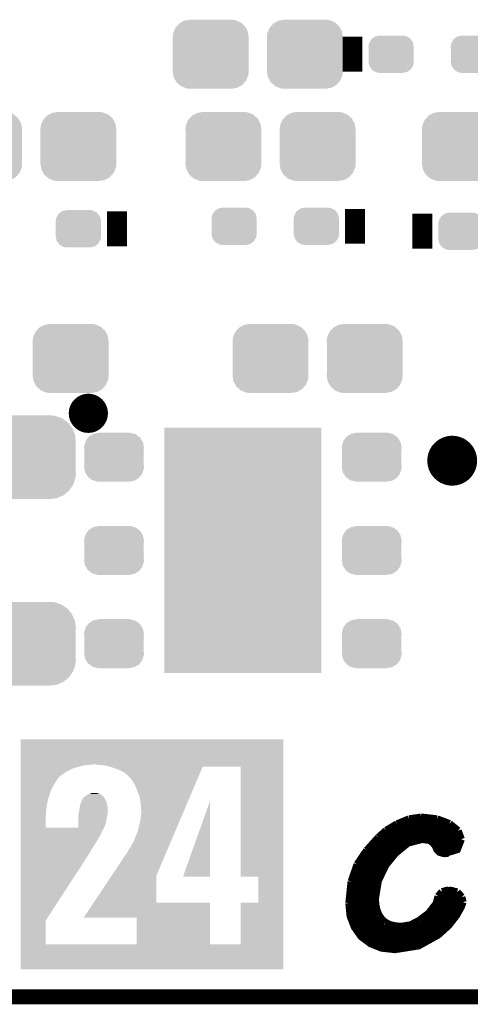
# Model space of a CAD drawing. Extents: x -1.3 to 24.2, y -3.9 to 53.4.
# Tile 10 of 45: x 10.5 to 15.1, y -3.9 to 6.1. Entities that reach past the tile are written whole.
import ezdxf

# ---------------------------------------------------------------- set-up
doc = ezdxf.new("R2010")
doc.units = 0
doc.layers.get('0').update_dxf_attribs({"linetype": 'CONTINUOUS'})
for name, color, linetype in [('LTE_IOT_24_CLICK_V101_GKO', 9, 'CONTINUOUS'), ('LTE_IOT_24_CLICK_V101_GTO', 11, 'CONTINUOUS'), ('LTE_IOT_24_CLICK_V101_GTS', 8, 'CONTINUOUS')]:
    doc.layers.add(name, color=color, linetype=linetype)

# ---------------------------------------------------------------- blocks, each defined once
blk = doc.blocks.new('RECTANGLE_160')
blk.add_solid([(0.8001, 1.24968), (0.8001, -1.24968), (-0.8001, 1.24968), (-0.8001, -1.24968)])
blk = doc.blocks.new('CUSTOM_105')
for points in [[(-0.34504, 0.286174), (-0.320744, 0.31339), (0.348152, 0.286174), (0.317222, 0.31339)], [(-0.320744, 0.31339), (-0.298526, 0.325596), (0.317222, 0.31339), (0.30335, 0.325596)], [(-0.298526, 0.325596), (-0.268438, 0.342124), (0.30335, 0.325596), (0.2622, 0.342124)], [(-0.268438, 0.342124), (-0.233628, 0.347838), (0.2622, 0.342124), (0.247972, 0.347838)], [(-0.233628, 0.347838), (-0.20955, 0.35179), (0.247972, 0.347838), (0.20955, 0.35179)], [(-0.38735, 0.17526), (-0.383124, 0.213652), (0.38735, 0.17526), (0.380766, 0.213652)], [(-0.383124, 0.213652), (-0.37475, 0.234078), (0.380766, 0.213652), (0.377262, 0.234078)], [(-0.37475, 0.234078), (-0.360486, 0.26887), (0.377262, 0.234078), (0.357822, 0.26887)], [(-0.360486, 0.26887), (-0.34504, 0.286174), (0.357822, 0.26887), (0.348152, 0.286174)], [(-0.38608, 0.154124), (-0.38735, 0.17526), (0.38608, 0.154124), (0.38735, 0.17526)], [(-0.38608, -0.154124), (-0.38608, 0.154124), (0.38608, -0.154124), (0.38608, 0.154124)], [(-0.38735, -0.17526), (-0.38608, -0.154124), (0.38735, -0.17526), (0.38608, -0.154124)], [(-0.380764, -0.213652), (-0.38735, -0.17526), (0.383124, -0.213652), (0.38735, -0.17526)], [(-0.377262, -0.234078), (-0.380764, -0.213652), (0.374748, -0.234078), (0.383124, -0.213652)], [(-0.35782, -0.26887), (-0.377262, -0.234078), (0.360486, -0.26887), (0.374748, -0.234078)], [(-0.348152, -0.286174), (-0.35782, -0.26887), (0.345038, -0.286174), (0.360486, -0.26887)], [(-0.31722, -0.31339), (-0.348152, -0.286174), (0.320744, -0.31339), (0.345038, -0.286174)], [(-0.30335, -0.325596), (-0.31722, -0.31339), (0.298524, -0.325596), (0.320744, -0.31339)], [(-0.262198, -0.342124), (-0.30335, -0.325596), (0.268438, -0.342124), (0.298524, -0.325596)], [(-0.247972, -0.347838), (-0.262198, -0.342124), (0.233626, -0.347838), (0.268438, -0.342124)], [(-0.20955, -0.35179), (-0.247972, -0.347838), (0.20955, -0.35179), (0.233626, -0.347838)]]:
    blk.add_solid(points)
blk = doc.blocks.new('CUSTOM_177')
for points in [[(-0.23114, 0.0762), (-0.22553, 0.11157), (0.23114, 0.0762), (0.223556, 0.11157)], [(-0.22553, 0.11157), (-0.218862, 0.12306), (0.223556, 0.11157), (0.221092, 0.12306)], [(-0.218862, 0.12306), (-0.201474, 0.153022), (0.221092, 0.12306), (0.19908, 0.153022)], [(-0.201474, 0.153022), (-0.189408, 0.161684), (0.19908, 0.153022), (0.192716, 0.161684)], [(-0.189408, 0.161684), (-0.162538, 0.18097), (0.192716, 0.161684), (0.158618, 0.18097)], [(-0.162538, 0.18097), (-0.141308, 0.185278), (0.158618, 0.18097), (0.151, 0.185278)], [(-0.141308, 0.185278), (-0.11557, 0.1905), (0.151, 0.185278), (0.11557, 0.1905)], [(-0.22987, 0.05921), (-0.23114, 0.0762), (0.22987, 0.05921), (0.23114, 0.0762)], [(-0.22987, -0.05921), (-0.22987, 0.05921), (0.22987, -0.05921), (0.22987, 0.05921)], [(-0.23114, -0.0762), (-0.22987, -0.05921), (0.23114, -0.0762), (0.22987, -0.05921)], [(-0.223554, -0.11157), (-0.23114, -0.0762), (0.22553, -0.11157), (0.23114, -0.0762)], [(-0.221092, -0.12306), (-0.223554, -0.11157), (0.21886, -0.12306), (0.22553, -0.11157)], [(-0.199078, -0.153022), (-0.221092, -0.12306), (0.201474, -0.153022), (0.21886, -0.12306)], [(-0.192716, -0.161684), (-0.199078, -0.153022), (0.189406, -0.161684), (0.201474, -0.153022)], [(-0.158616, -0.18097), (-0.192716, -0.161684), (0.162538, -0.18097), (0.189406, -0.161684)], [(-0.151, -0.185278), (-0.158616, -0.18097), (0.141306, -0.185278), (0.162538, -0.18097)], [(-0.11557, -0.1905), (-0.151, -0.185278), (0.11557, -0.1905), (0.141306, -0.185278)]]:
    blk.add_solid(points)
blk = doc.blocks.new('CUSTOM_178')
for points in [[(-0.475056, 0.399202), (-0.434384, 0.416954), (0.48061, 0.399202), (0.427352, 0.416954)], [(-0.434384, 0.416954), (-0.39463, 0.422314), (0.427352, 0.416954), (0.41127, 0.422314)], [(-0.39463, 0.422314), (-0.36195, 0.42672), (0.41127, 0.422314), (0.36195, 0.42672)], [(-0.599296, 0.281086), (-0.585008, 0.30179), (0.596864, 0.281086), (0.587708, 0.30179)], [(-0.585008, 0.30179), (-0.55778, 0.34124), (0.587708, 0.30179), (0.554888, 0.34124)], [(-0.55778, 0.34124), (-0.537468, 0.357976), (0.554888, 0.34124), (0.540962, 0.357976)], [(-0.537468, 0.357976), (-0.50137, 0.387716), (0.540962, 0.357976), (0.497426, 0.387716)], [(-0.50137, 0.387716), (-0.475056, 0.399202), (0.497426, 0.387716), (0.48061, 0.399202)], [(-0.62738, 0.16256), (-0.622738, 0.21186), (0.62738, 0.16256), (0.620494, 0.21186)], [(-0.622738, 0.21186), (-0.614922, 0.234946), (0.620494, 0.21186), (0.617268, 0.234946)], [(-0.614922, 0.234946), (-0.599296, 0.281086), (0.617268, 0.234946), (0.596864, 0.281086)], [(-0.62611, 0.136688), (-0.62738, 0.16256), (0.62611, 0.136688), (0.62738, 0.16256)], [(-0.62611, -0.136688), (-0.62611, 0.136688), (0.62611, -0.136688), (0.62611, 0.136688)], [(-0.62738, -0.16256), (-0.62611, -0.136688), (0.62738, -0.16256), (0.62611, -0.136688)], [(-0.620492, -0.21186), (-0.62738, -0.16256), (0.622738, -0.21186), (0.62738, -0.16256)], [(-0.617268, -0.234946), (-0.620492, -0.21186), (0.61492, -0.234946), (0.622738, -0.21186)], [(-0.596862, -0.281086), (-0.617268, -0.234946), (0.599296, -0.281086), (0.61492, -0.234946)], [(-0.587708, -0.30179), (-0.596862, -0.281086), (0.585006, -0.30179), (0.599296, -0.281086)], [(-0.554886, -0.34124), (-0.587708, -0.30179), (0.55778, -0.34124), (0.585006, -0.30179)], [(-0.540962, -0.357976), (-0.554886, -0.34124), (0.537466, -0.357976), (0.55778, -0.34124)], [(-0.497424, -0.387716), (-0.540962, -0.357976), (0.50137, -0.387716), (0.537466, -0.357976)], [(-0.48061, -0.399202), (-0.497424, -0.387716), (0.475054, -0.399202), (0.50137, -0.387716)], [(-0.42735, -0.416954), (-0.48061, -0.399202), (0.434384, -0.416954), (0.475054, -0.399202)], [(-0.41127, -0.422314), (-0.42735, -0.416954), (0.394628, -0.422314), (0.434384, -0.416954)], [(-0.36195, -0.42672), (-0.41127, -0.422314), (0.36195, -0.42672), (0.394628, -0.422314)]]:
    blk.add_solid(points)
blk = doc.blocks.new('CUSTOM_179')
for points in [[(-0.263218, 0.199814), (-0.254768, 0.210758), (0.26581, 0.199814), (0.251368, 0.210758)], [(-0.254768, 0.210758), (-0.218054, 0.233), (0.251368, 0.210758), (0.222016, 0.233)], [(-0.218054, 0.233), (-0.20777, 0.23923), (0.222016, 0.233), (0.200324, 0.23923)], [(-0.20777, 0.23923), (-0.157486, 0.248168), (0.200324, 0.23923), (0.169202, 0.248168)], [(-0.157486, 0.248168), (-0.15367, 0.248846), (0.169202, 0.248168), (0.15367, 0.248846)], [(-0.15367, 0.248846), (-0.15367, 0.25019), (0.15367, 0.248846), (0.15367, 0.25019)], [(-0.3048, 0.09906), (-0.303986, 0.114586), (0.3048, 0.09906), (0.301898, 0.114586)], [(-0.303986, 0.114586), (-0.29256, 0.153072), (0.301898, 0.114586), (0.2947, 0.153072)], [(-0.29256, 0.153072), (-0.288346, 0.167262), (0.2947, 0.153072), (0.28593, 0.167262)], [(-0.288346, 0.167262), (-0.263218, 0.199814), (0.28593, 0.167262), (0.26581, 0.199814)], [(-0.30353, 0.079592), (-0.3048, 0.09906), (0.30353, 0.079592), (0.3048, 0.09906)], [(-0.30353, -0.079592), (-0.30353, 0.079592), (0.30353, -0.079592), (0.30353, 0.079592)], [(-0.3048, -0.09906), (-0.30353, -0.079592), (0.3048, -0.09906), (0.30353, -0.079592)], [(-0.301896, -0.114586), (-0.3048, -0.09906), (0.303986, -0.114586), (0.3048, -0.09906)], [(-0.2947, -0.153072), (-0.301896, -0.114586), (0.292558, -0.153072), (0.303986, -0.114586)], [(-0.285928, -0.167262), (-0.2947, -0.153072), (0.288346, -0.167262), (0.292558, -0.153072)], [(-0.26581, -0.199814), (-0.285928, -0.167262), (0.263216, -0.199814), (0.288346, -0.167262)], [(-0.251366, -0.210758), (-0.26581, -0.199814), (0.254768, -0.210758), (0.263216, -0.199814)], [(-0.222016, -0.233), (-0.251366, -0.210758), (0.218052, -0.233), (0.254768, -0.210758)], [(-0.200322, -0.23923), (-0.222016, -0.233), (0.20777, -0.23923), (0.218052, -0.233)], [(-0.169202, -0.248168), (-0.200322, -0.23923), (0.157484, -0.248168), (0.20777, -0.23923)], [(-0.15367, -0.248846), (-0.169202, -0.248168), (0.15367, -0.248846), (0.157484, -0.248168)], [(-0.15367, -0.25019), (-0.15367, -0.248846), (0.15367, -0.25019), (0.15367, -0.248846)]]:
    blk.add_solid(points)

msp = doc.modelspace()

# ---------------------------------------------------------------- linework, layer by layer
at = {"layer": 'LTE_IOT_24_CLICK_V101_GKO', "const_width": 0.1524}
msp.add_lwpolyline([(-1.27, -3.81), (21.59, -3.81)], dxfattribs=at)
at = {"layer": 'LTE_IOT_24_CLICK_V101_GTO'}
for points, const_width in [([(13.8684, 5.6134), (13.8684, 5.969)], 0.2032), ([(13.8938, 3.8608), (13.8938, 4.2164)], 0.2032), ([(11.4681, 3.8354), (11.4681, 4.191)], 0.2032), ([(14.5796, 3.81), (14.5796, 4.1656)], 0.2032), ([(14.32306, -2.04978), (14.44498, -1.99898)], 0.0762), ([(14.33576, -2.04216), (14.84884, -2.04216)], 0.0762), ([(14.44498, -1.99898), (14.5669, -1.9812)], 0.0762), ([(14.5669, -1.9812), (14.57198, -1.9812)], 0.0762), ([(14.57198, -1.9812), (14.72946, -1.99898)], 0.0762), ([(14.72946, -1.99898), (14.85646, -2.04724)], 0.0762), ([(14.13256, -2.18694), (14.2113, -2.11582)], 0.0762), ([(14.20876, -2.11836), (14.94282, -2.11836)], 0.0762), ([(14.2113, -2.11582), (14.32306, -2.04978)], 0.0762), ([(14.85646, -2.04724), (14.94282, -2.11836)], 0.0762), ([(14.94282, -2.11836), (14.97584, -2.20472)], 0.0762), ([(14.01318, -2.31902), (14.13256, -2.18694)], 0.0762), ([(14.09954, -2.81178), (14.13002, -2.62636), (14.20622, -2.46888), (14.30274, -2.3495), (14.43228, -2.24282), (14.57706, -2.20472), (14.65326, -2.21488), (14.69136, -2.24282), (14.71422, -2.2733), (14.72946, -2.30886), (14.7574, -2.3368), (14.80566, -2.3495), (14.9352, -2.30886), (14.97584, -2.20472)], 0.0762), ([(14.12494, -2.19456), (14.97584, -2.19456)], 0.0762), ([(13.91666, -2.46126), (14.01318, -2.31902)], 0.0762), ([(14.05382, -2.27076), (14.3891, -2.27076)], 0.0762), ([(14.71168, -2.27076), (14.9606, -2.27076)], 0.0762), ([(13.93952, -2.42316), (14.23924, -2.42316)], 0.0762), ([(13.99032, -2.34696), (14.30528, -2.34696)], 0.0762), ([(14.77772, -2.34696), (14.84884, -2.34696)], 0.0762), ([(13.8557, -2.63652), (13.91666, -2.46126)], 0.0762), ([(13.89888, -2.49936), (14.18844, -2.49936)], 0.0762), ([(13.83284, -2.85496), (13.8557, -2.63652)], 0.0762), ([(13.87094, -2.57556), (14.15034, -2.57556)], 0.0762), ([(13.83792, -2.72796), (14.10462, -2.72796)], 0.0762), ([(13.85062, -2.65176), (14.1224, -2.65176)], 0.0762), ([(14.74216, -2.78638), (14.78026, -2.74066)], 0.0762), ([(14.78026, -2.74066), (14.84884, -2.72288)], 0.0762), ([(14.80566, -2.72796), (14.8971, -2.72796)], 0.0762), ([(14.84884, -2.72288), (14.9352, -2.7432)], 0.0762), ([(14.9352, -2.7432), (14.98092, -2.794)], 0.0762), ([(13.83284, -2.80416), (14.09954, -2.80416)], 0.0762), ([(13.83284, -2.85496), (13.84554, -2.98704), (13.88872, -3.0988), (13.9573, -3.19532), (14.05128, -3.26644), (14.16558, -3.31216), (14.3002, -3.3274), (14.5415, -3.2893), (14.73962, -3.18008), (14.84884, -3.08102), (14.92758, -2.97942), (14.97584, -2.89306), (14.99362, -2.8448)], 0.0762), ([(14.09954, -2.81178), (14.10462, -2.87528)], 0.0762), ([(14.72184, -2.86004), (14.74216, -2.78638)], 0.0762), ([(14.73708, -2.80416), (14.98346, -2.80416)], 0.0762), ([(14.98092, -2.794), (14.99362, -2.8448)], 0.0762), ([(13.83284, -2.88036), (14.10462, -2.88036)], 0.0762), ([(14.10462, -2.87528), (14.11732, -2.93116)], 0.0762), ([(14.11732, -2.93116), (14.13764, -2.97942)], 0.0762), ([(14.64564, -2.9591), (14.72184, -2.86004)], 0.0762), ([(14.70914, -2.88036), (14.98092, -2.88036)], 0.0762), ([(13.84046, -2.95656), (14.12494, -2.95656)], 0.0762), ([(13.86078, -3.03276), (14.17828, -3.03276)], 0.0762), ([(14.13764, -2.97942), (14.16558, -3.02006)], 0.0762), ([(14.16558, -3.02006), (14.20368, -3.05308)], 0.0762), ([(14.46022, -3.07848), (14.54912, -3.03276)], 0.0762), ([(14.54912, -3.03276), (14.64564, -2.9591)], 0.0762), ([(14.55166, -3.03276), (14.88948, -3.03276)], 0.0762), ([(14.64818, -2.95656), (14.94282, -2.95656)], 0.0762), ([(13.8938, -3.10896), (14.82344, -3.10896)], 0.0762), ([(14.20368, -3.05308), (14.2494, -3.07594)], 0.0762), ([(14.2494, -3.07594), (14.30274, -3.08864)], 0.0762), ([(14.30274, -3.08864), (14.3637, -3.09372)], 0.0762), ([(14.3637, -3.09372), (14.46022, -3.07848)], 0.0762), ([(13.94968, -3.18516), (14.732, -3.18516)], 0.0762), ([(14.04366, -3.26136), (14.60754, -3.26136)], 0.0762)]:
    msp.add_lwpolyline(points, dxfattribs=dict(at, const_width=const_width))
for points, const_width in [([(11.07694, 2.1336, 1), (11.27506, 2.1336, 1)], 0.20066), ([(14.7574, 1.651, 1), (15.0114, 1.651, 1)], 0.254)]:
    msp.add_lwpolyline(points, format="xyb", close=True, dxfattribs=dict(at, const_width=const_width))
for points in [[(10.48768, -1.44272), (10.487682, -1.188744), (13.162276, -1.44272), (13.16228, -1.188744)], [(10.487682, -1.188744), (10.487684, -1.18872), (13.16228, -1.188744), (10.487684, -1.18872)], [(10.48768, -1.45034), (10.48768, -1.44272), (11.145522, -1.45034), (11.234418, -1.44272)], [(10.48768, -1.46812), (10.48768, -1.45034), (11.06932, -1.46812), (11.145522, -1.45034)], [(10.48768, -1.488438), (10.48768, -1.46812), (11.005822, -1.488438), (11.06932, -1.46812)], [(10.48768, -1.51638), (10.48768, -1.488438), (10.952482, -1.51638), (11.005822, -1.488438)], [(11.272522, -1.4478), (11.254738, -1.44272), (13.162276, -1.4478), (13.162276, -1.44272)], [(11.3157, -1.45034), (11.272522, -1.4478), (13.162276, -1.45034), (13.162276, -1.4478)], [(11.369042, -1.45796), (11.3157, -1.45034), (13.162276, -1.45796), (13.162276, -1.45034)], [(11.392996, -1.465582), (11.369042, -1.45796), (13.162276, -1.465582), (13.162276, -1.45796)], [(11.42492, -1.47574), (11.392996, -1.465582), (12.337552, -1.47574), (12.341876, -1.465582)], [(11.48334, -1.49606), (11.42492, -1.47574), (12.328902, -1.49606), (12.337552, -1.47574)], [(11.54176, -1.524002), (11.48334, -1.49606), (12.317008, -1.524002), (12.328902, -1.49606)], [(12.727962, -2.585718), (12.727918, -1.465582), (13.162264, -2.585718), (13.162276, -1.465582)], [(10.487678, -1.58496), (10.48768, -1.567178), (10.86866, -1.58496), (10.881362, -1.567178)], [(10.487678, -1.592578), (10.487678, -1.58496), (10.861042, -1.592578), (10.86866, -1.58496)], [(10.487678, -1.651), (10.487678, -1.592578), (10.822942, -1.651), (10.861042, -1.592578)], [(10.48768, -1.54432), (10.48768, -1.51638), (10.91438, -1.54432), (10.952482, -1.51638)], [(10.48768, -1.567178), (10.48768, -1.54432), (10.881362, -1.567178), (10.91438, -1.54432)], [(11.59002, -1.56718), (11.54176, -1.524002), (12.29863, -1.56718), (12.317008, -1.524002)], [(11.61034, -1.587502), (11.59002, -1.56718), (12.28998, -1.587502), (12.29863, -1.56718)], [(11.62812, -1.61544), (11.61034, -1.587502), (12.278088, -1.61544), (12.28998, -1.587502)], [(10.487678, -1.71704), (10.487678, -1.651), (10.78992, -1.71704), (10.822942, -1.651)], [(11.65352, -1.65862), (11.62812, -1.61544), (12.25971, -1.65862), (12.278088, -1.61544)], [(11.67384, -1.70688), (11.65352, -1.65862), (12.239168, -1.70688), (12.25971, -1.65862)], [(10.487676, -1.785622), (10.487678, -1.71704), (10.7696, -1.785622), (10.78992, -1.71704)], [(10.487676, -1.84912), (10.487676, -1.785622), (10.75436, -1.84912), (10.7696, -1.785622)], [(11.10996, -1.805944), (11.117072, -1.79578), (11.352534, -1.805944), (11.34618, -1.79578)], [(11.117072, -1.79578), (11.127738, -1.780542), (11.34618, -1.79578), (11.337476, -1.780542)], [(11.127738, -1.780542), (11.13071, -1.777994), (11.337476, -1.780542), (11.33602, -1.777994)], [(11.13071, -1.777994), (11.13367, -1.775456), (11.33602, -1.777994), (11.336012, -1.775456)], [(11.13367, -1.775456), (11.139594, -1.770378), (11.336012, -1.775456), (11.328398, -1.770378)], [(11.139594, -1.770378), (11.145518, -1.7653), (11.328398, -1.770378), (11.32332, -1.7653)], [(11.145518, -1.7653), (11.166686, -1.752598), (11.32332, -1.7653), (11.310614, -1.752598)], [(11.166686, -1.752598), (11.170916, -1.75006), (11.310614, -1.752598), (11.305032, -1.75006)], [(11.170916, -1.75006), (11.19124, -1.74244), (11.305032, -1.75006), (11.28827, -1.74244)], [(11.19124, -1.74244), (11.197172, -1.739898), (11.28827, -1.74244), (11.282678, -1.739898)], [(11.197172, -1.739898), (11.209018, -1.734822), (11.282678, -1.739898), (11.262368, -1.734822)], [(11.209018, -1.734822), (11.20903, -1.73482), (11.262368, -1.734822), (11.262358, -1.73482)], [(11.20903, -1.73482), (11.2268, -1.73228), (11.262358, -1.73482), (11.242038, -1.73228)], [(11.6967, -1.767842), (11.67384, -1.70688), (12.21322, -1.767842), (12.239168, -1.70688)], [(11.7094, -1.83896), (11.6967, -1.767842), (12.182948, -1.83896), (12.21322, -1.767842)], [(10.487676, -1.90754), (10.487676, -1.84912), (10.74674, -1.90754), (10.75436, -1.84912)], [(11.08202, -1.920238), (11.0871, -1.88468), (11.37158, -1.920238), (11.37158, -1.88468)], [(11.0871, -1.88468), (11.088022, -1.8796), (11.37158, -1.88468), (11.37158, -1.8796)], [(11.088022, -1.8796), (11.091256, -1.861822), (11.37158, -1.8796), (11.36904, -1.861822)], [(11.091256, -1.861822), (11.09218, -1.85674), (11.36904, -1.861822), (11.367912, -1.85674)], [(11.09218, -1.85674), (11.0998, -1.833878), (11.367912, -1.85674), (11.36283, -1.833878)], [(11.0998, -1.833878), (11.10488, -1.82118), (11.36283, -1.833878), (11.360008, -1.82118)], [(11.10488, -1.82118), (11.107422, -1.816096), (11.360008, -1.82118), (11.358878, -1.816096)], [(11.107422, -1.816096), (11.109958, -1.811024), (11.358878, -1.816096), (11.355708, -1.811024)], [(11.109958, -1.811024), (11.10996, -1.805944), (11.355708, -1.811024), (11.352534, -1.805944)], [(11.71448, -1.920238), (11.7094, -1.83896), (12.148354, -1.920238), (12.182948, -1.83896)], [(12.14121, -2.585692), (12.41552, -1.816228), (12.415498, -2.585692), (12.41552, -1.816228)], [(10.487674, -1.97104), (10.487676, -1.953258), (10.74166, -1.97104), (10.7442, -1.953258)], [(10.487674, -2.085318), (10.487674, -1.97104), (10.741662, -2.085318), (10.74166, -1.97104)], [(10.487676, -1.93294), (10.487676, -1.90754), (10.7442, -1.93294), (10.74674, -1.90754)], [(10.487676, -1.953258), (10.487676, -1.93294), (10.7442, -1.953258), (10.7442, -1.93294)], [(11.074388, -2.01676), (11.074394, -1.98628), (11.35888, -2.01676), (11.36396, -1.98628)], [(11.074394, -1.98628), (11.0744, -1.958342), (11.36396, -1.98628), (11.369946, -1.958342)], [(11.0744, -1.958342), (11.075924, -1.950718), (11.369946, -1.958342), (11.37158, -1.950718)], [(11.075924, -1.950718), (11.08202, -1.920238), (11.37158, -1.950718), (11.37158, -1.920238)], [(11.70686, -2.01168), (11.7094, -1.98374), (12.109432, -2.01168), (12.121324, -1.98374)], [(11.7094, -1.98374), (11.71448, -1.958342), (12.121324, -1.98374), (12.132134, -1.958342)], [(11.71448, -1.958342), (11.71448, -1.920238), (12.132134, -1.958342), (12.148354, -1.920238)], [(10.487674, -2.085338), (10.487674, -2.085318), (11.074378, -2.085338), (10.741662, -2.085318)], [(10.487674, -2.087878), (10.487674, -2.085338), (11.336022, -2.087878), (11.33711, -2.085338)], [(10.487674, -2.098032), (10.487674, -2.087878), (11.333482, -2.098032), (11.336022, -2.087878)], [(10.487674, -2.103118), (10.487674, -2.098032), (11.328402, -2.103118), (11.333482, -2.098032)], [(10.487674, -2.1336), (10.487674, -2.103118), (11.31062, -2.1336), (11.328402, -2.103118)], [(11.074378, -2.085338), (11.07438, -2.0701), (11.33711, -2.085338), (11.34364, -2.0701)], [(11.07438, -2.0701), (11.074384, -2.04724), (11.34364, -2.0701), (11.351258, -2.04724)], [(11.074384, -2.04724), (11.074388, -2.01676), (11.351258, -2.04724), (11.35888, -2.01676)], [(11.68146, -2.113282), (11.70686, -2.01168), (12.066186, -2.113282), (12.109432, -2.01168)], [(10.487672, -2.16916), (10.487674, -2.1336), (11.29538, -2.16916), (11.31062, -2.1336)], [(10.487672, -2.20472), (10.487672, -2.16916), (11.27252, -2.20472), (11.29538, -2.16916)], [(10.487672, -2.24028), (10.487672, -2.20472), (11.252198, -2.24028), (11.27252, -2.20472)], [(11.64082, -2.222504), (11.66114, -2.16916), (12.019696, -2.222504), (12.042402, -2.16916)], [(11.66114, -2.16916), (11.6713, -2.14376), (12.042402, -2.16916), (12.053212, -2.14376)], [(11.6713, -2.14376), (11.678918, -2.128522), (12.053212, -2.14376), (12.059698, -2.128522)], [(11.678918, -2.128522), (11.68146, -2.115822), (12.059698, -2.128522), (12.065104, -2.115822)], [(11.68146, -2.115822), (11.68146, -2.113282), (12.065104, -2.115822), (12.066186, -2.113282)], [(10.487672, -2.26822), (10.487672, -2.24028), (11.23442, -2.26822), (11.252198, -2.24028)], [(10.487672, -2.293618), (10.487672, -2.26822), (11.219182, -2.293618), (11.23442, -2.26822)], [(10.487672, -2.306316), (10.487672, -2.293618), (11.209022, -2.306316), (11.219182, -2.293618)], [(10.487672, -2.31394), (10.487672, -2.306316), (11.20648, -2.31394), (11.209022, -2.306316)], [(11.577318, -2.33172), (11.590018, -2.306324), (11.973208, -2.33172), (11.984018, -2.306324)], [(11.590018, -2.306324), (11.60018, -2.29362), (11.984018, -2.306324), (11.989426, -2.29362)], [(11.60018, -2.29362), (11.6078, -2.27838), (11.989426, -2.29362), (11.995912, -2.27838)], [(11.6078, -2.27838), (11.64082, -2.222504), (11.995912, -2.27838), (12.019696, -2.222504)], [(10.487664, -3.032754), (10.487672, -2.35712), (10.741664, -3.032754), (11.181078, -2.35712)], [(10.487672, -2.35712), (10.487672, -2.31394), (11.181078, -2.35712), (11.20648, -2.31394)], [(11.50874, -2.43332), (11.53414, -2.39268), (11.929962, -2.43332), (11.947262, -2.39268)], [(11.53414, -2.39268), (11.55954, -2.359658), (11.947262, -2.39268), (11.961316, -2.359658)], [(11.55954, -2.359658), (11.577318, -2.33172), (11.961316, -2.359658), (11.973208, -2.33172)], [(11.413926, -2.575556), (11.50874, -2.43332), (11.869422, -2.575556), (11.929962, -2.43332)], [(11.231078, -2.849858), (11.413926, -2.575556), (11.869422, -2.849858), (11.869422, -2.575556)], [(12.415498, -2.58572), (12.14121, -2.585692), (12.415498, -2.58572), (12.415498, -2.585692)], [(12.908278, -2.585742), (12.727962, -2.585718), (13.162264, -2.585742), (13.162264, -2.585718)], [(12.908258, -2.849878), (12.908278, -2.585742), (13.162262, -2.849878), (13.162264, -2.585742)], [(11.127784, -3.004816), (11.231062, -2.84988), (12.415506, -3.004816), (12.415496, -2.84988)], [(11.231062, -2.84988), (11.231078, -2.849858), (12.415496, -2.84988), (11.869422, -2.849858)], [(12.727918, -3.276598), (12.727942, -2.849902), (13.162258, -3.276598), (13.162262, -2.849902)], [(12.727942, -2.849902), (12.908258, -2.849878), (13.162262, -2.849902), (13.162262, -2.849878)], [(11.668758, -3.004842), (11.127784, -3.004816), (12.415506, -3.004842), (12.415506, -3.004816)], [(11.668736, -3.276578), (11.668758, -3.004842), (12.415522, -3.276578), (12.415506, -3.004842)], [(10.487662, -3.276578), (10.487664, -3.032754), (10.741662, -3.276578), (10.741664, -3.032754)], [(10.48766, -3.530576), (10.487662, -3.2766), (13.162256, -3.530576), (13.162258, -3.2766)], [(10.487662, -3.2766), (10.487662, -3.276578), (11.668736, -3.2766), (10.741662, -3.276578)], [(11.668736, -3.276598), (11.668736, -3.276578), (12.727918, -3.276598), (12.415522, -3.276578)], [(11.668736, -3.2766), (11.668736, -3.276598), (13.162258, -3.2766), (13.162258, -3.276598)], [(13.162256, -3.5306), (10.48766, -3.530576), (13.162256, -3.5306), (13.162256, -3.530576)]]:
    msp.add_solid(points, dxfattribs=at)

# ---------------------------------------------------------------- block references
at = {"layer": 'LTE_IOT_24_CLICK_V101_GTS'}
for name, p in [('CUSTOM_105', (12.42314, 5.7912)), ('CUSTOM_105', (13.38326, 5.7912)), ('CUSTOM_177', (14.2621, 5.7912)), ('CUSTOM_177', (15.1003, 5.7912)), ('CUSTOM_105', (10.11428, 4.8514)), ('CUSTOM_105', (11.0744, 4.8514)), ('CUSTOM_105', (12.55268, 4.8514)), ('CUSTOM_105', (13.5128, 4.8514)), ('CUSTOM_105', (14.96314, 4.8514)), ('CUSTOM_177', (12.6619, 4.0386)), ('CUSTOM_177', (13.5001, 4.0386)), ('CUSTOM_177', (11.0744, 4.0132)), ('CUSTOM_177', (14.9733, 3.9878)), ('CUSTOM_105', (10.99566, 2.6924)), ('CUSTOM_105', (13.03274, 2.6924)), ('CUSTOM_105', (13.99286, 2.6924)), ('CUSTOM_178', (10.42162, 1.68656)), ('CUSTOM_179', (11.43762, 1.68656)), ('RECTANGLE_160', (12.7508, 0.7366)), ('CUSTOM_179', (14.06398, 1.68656)), ('CUSTOM_179', (11.43762, 0.7366)), ('CUSTOM_179', (14.06398, 0.7366)), ('CUSTOM_178', (10.42162, -0.21336)), ('CUSTOM_179', (11.43762, -0.21336)), ('CUSTOM_179', (14.06398, -0.21336))]:
    msp.add_blockref(name, p, dxfattribs=at)

doc.saveas('drawing.dxf')
